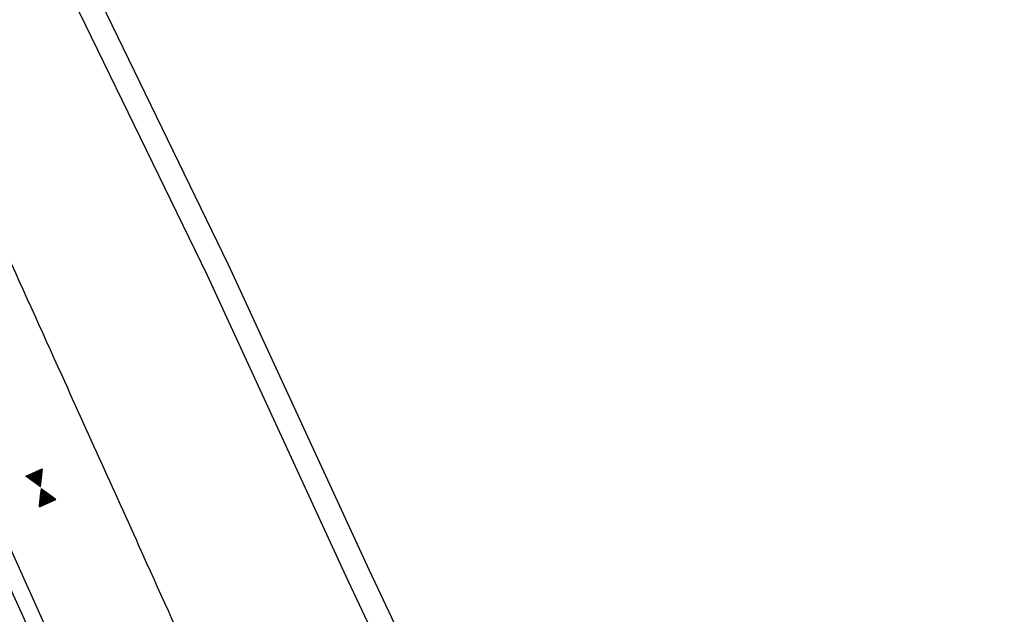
# Model space of a CAD drawing. Extents: x 450316 to 454644, y 428795 to 436505.
# Tile 231 of 256: x 450967 to 451092, y 435543 to 435619. Entities that reach past the tile are written whole.
import ezdxf

# ---------------------------------------------------------------- set-up
doc = ezdxf.new("R2010")
doc.units = 0
doc.header["$LTSCALE"] = 2
doc.header["$MEASUREMENT"] = 0
doc.linetypes.add('ACHSE', pattern=[5.5, 4, -0.5, 0.5, -0.5])
doc.linetypes.add('AUSGEZOGEN', pattern=[0])
doc.layers.get('0').update_dxf_attribs({"linetype": 'CONTINUOUS'})
for name, color, linetype in [('ACHSETOP', 1, 'ACHSE'), ('FBR', 8, 'CONTINUOUS'), ('GEF', 1, 'AUSGEZOGEN')]:
    doc.layers.add(name, color=color, linetype=linetype)

# ---------------------------------------------------------------- blocks, each defined once
blk = doc.blocks.new('*X36')
at = {"color": 0}
for p, q in [((379.636, 182.407), (379.645, 182.415)), ((379.64, 182.401), (379.654, 182.415)), ((379.643, 182.395), (379.663, 182.415)), ((379.646, 182.39), (379.672, 182.415)), ((379.649, 182.384), (379.68, 182.415)), ((379.653, 182.379), (379.689, 182.415)), ((379.656, 182.373), (379.698, 182.415)), ((379.659, 182.367), (379.707, 182.415)), ((379.662, 182.362), (379.716, 182.415)), ((379.665, 182.356), (379.725, 182.415)), ((379.669, 182.351), (379.733, 182.415)), ((379.672, 182.345), (379.742, 182.415)), ((379.675, 182.339), (379.751, 182.415)), ((379.678, 182.334), (379.76, 182.415)), ((379.682, 182.328), (379.769, 182.415)), ((379.685, 182.323), (379.778, 182.415)), ((379.688, 182.317), (379.786, 182.415)), ((379.691, 182.311), (379.795, 182.415)), ((379.695, 182.306), (379.804, 182.415)), ((379.698, 182.3), (379.813, 182.415)), ((379.701, 182.295), (379.822, 182.415)), ((379.704, 182.289), (379.831, 182.415)), ((379.708, 182.283), (379.839, 182.415)), ((379.711, 182.278), (379.848, 182.415)), ((379.714, 182.272), (379.857, 182.415)), ((379.717, 182.267), (379.866, 182.415)), ((379.72, 182.261), (379.875, 182.415)), ((379.724, 182.255), (379.884, 182.415)), ((379.727, 182.25), (379.892, 182.415)), ((379.73, 182.244), (379.901, 182.415)), ((379.733, 182.239), (379.91, 182.415)), ((379.737, 182.233), (379.919, 182.415)), ((379.74, 182.227), (379.928, 182.415)), ((379.743, 182.222), (379.937, 182.415)), ((379.746, 182.216), (379.946, 182.415)), ((379.75, 182.21), (379.954, 182.415)), ((379.753, 182.205), (379.963, 182.415)), ((379.756, 182.199), (379.972, 182.415)), ((379.759, 182.194), (379.981, 182.415)), ((379.763, 182.188), (379.99, 182.415)), ((379.766, 182.182), (379.999, 182.415)), ((379.769, 182.177), (380.007, 182.415)), ((379.772, 182.171), (380.016, 182.415)), ((379.775, 182.166), (380.025, 182.415)), ((379.779, 182.16), (380.034, 182.415)), ((379.782, 182.154), (380.043, 182.415)), ((379.785, 182.149), (380.052, 182.415)), ((379.788, 182.143), (380.06, 182.415)), ((379.792, 182.138), (380.069, 182.415)), ((379.795, 182.132), (380.078, 182.415)), ((379.798, 182.126), (380.087, 182.415)), ((379.801, 182.121), (380.096, 182.415)), ((379.805, 182.115), (380.105, 182.415)), ((379.808, 182.11), (380.113, 182.415)), ((379.811, 182.104), (380.122, 182.415)), ((379.814, 182.098), (380.131, 182.415)), ((379.818, 182.093), (380.14, 182.415)), ((379.821, 182.087), (380.149, 182.415)), ((379.824, 182.082), (380.158, 182.415)), ((379.827, 182.076), (380.166, 182.415)), ((379.83, 182.07), (380.175, 182.415)), ((379.834, 182.065), (380.184, 182.415)), ((379.837, 182.059), (380.193, 182.415)), ((379.84, 182.054), (380.202, 182.415)), ((379.843, 182.048), (380.211, 182.415)), ((379.847, 182.042), (380.22, 182.415)), ((379.85, 182.037), (380.228, 182.415)), ((379.853, 182.031), (380.237, 182.415)), ((379.856, 182.026), (380.246, 182.415)), ((379.86, 182.02), (380.255, 182.415)), ((379.863, 182.014), (380.264, 182.415)), ((379.866, 182.009), (380.273, 182.415)), ((379.869, 182.003), (380.281, 182.415)), ((379.873, 181.998), (380.29, 182.415)), ((379.876, 181.992), (380.299, 182.415)), ((379.879, 181.986), (380.308, 182.415)), ((379.882, 181.981), (380.317, 182.415)), ((379.885, 181.975), (380.326, 182.415)), ((379.889, 181.97), (380.334, 182.415)), ((379.892, 181.964), (380.343, 182.415)), ((379.895, 181.958), (380.352, 182.415)), ((379.898, 181.953), (380.361, 182.415)), ((379.902, 181.947), (380.37, 182.415)), ((379.905, 181.942), (380.379, 182.415)), ((379.908, 181.936), (380.387, 182.415)), ((379.911, 181.93), (380.396, 182.415)), ((379.915, 181.925), (380.405, 182.415)), ((379.918, 181.919), (380.414, 182.415)), ((379.921, 181.914), (380.423, 182.415)), ((379.924, 181.908), (380.432, 182.415)), ((379.928, 181.902), (380.44, 182.415)), ((379.931, 181.897), (380.449, 182.415)), ((379.934, 181.891), (380.458, 182.415)), ((379.937, 181.885), (380.467, 182.415)), ((379.94, 181.88), (380.476, 182.415)), ((379.944, 181.874), (380.485, 182.415)), ((379.947, 181.869), (380.494, 182.415)), ((379.95, 181.863), (380.502, 182.415)), ((379.953, 181.857), (380.511, 182.415)), ((379.957, 181.852), (380.52, 182.415)), ((379.96, 181.846), (380.529, 182.415)), ((379.963, 181.841), (380.538, 182.415)), ((379.966, 181.835), (380.547, 182.415)), ((379.97, 181.829), (380.555, 182.415)), ((379.973, 181.824), (380.564, 182.415)), ((379.976, 181.818), (380.573, 182.415)), ((379.979, 181.813), (380.582, 182.415)), ((379.983, 181.807), (380.591, 182.415)), ((379.986, 181.801), (380.6, 182.415)), ((379.989, 181.796), (380.608, 182.415)), ((379.992, 181.79), (380.617, 182.415)), ((379.995, 181.785), (380.626, 182.415)), ((379.999, 181.779), (380.635, 182.415)), ((380.002, 181.773), (380.644, 182.415)), ((380.005, 181.768), (380.653, 182.415)), ((380.008, 181.762), (380.661, 182.415)), ((380.012, 181.757), (380.67, 182.415)), ((380.015, 181.751), (380.679, 182.415)), ((380.018, 181.745), (380.688, 182.415)), ((380.021, 181.74), (380.697, 182.415)), ((380.025, 181.734), (380.706, 182.415)), ((380.028, 181.729), (380.714, 182.415)), ((380.031, 181.723), (380.723, 182.415)), ((380.034, 181.717), (380.732, 182.415)), ((380.038, 181.712), (380.741, 182.415)), ((380.041, 181.706), (380.75, 182.415)), ((380.044, 181.701), (380.759, 182.415)), ((380.047, 181.695), (380.768, 182.415)), ((380.05, 181.689), (380.776, 182.415)), ((380.054, 181.684), (380.785, 182.415)), ((380.057, 181.678), (380.794, 182.415)), ((380.06, 181.673), (380.803, 182.415)), ((380.063, 181.667), (380.812, 182.415)), ((380.067, 181.661), (380.821, 182.415)), ((380.07, 181.656), (380.829, 182.415)), ((380.073, 181.65), (380.838, 182.415)), ((380.076, 181.645), (380.847, 182.415)), ((380.08, 181.639), (380.856, 182.415)), ((380.083, 181.633), (380.865, 182.415)), ((380.086, 181.628), (380.874, 182.415)), ((380.089, 181.622), (380.882, 182.415)), ((380.093, 181.617), (380.891, 182.415)), ((380.096, 181.611), (380.9, 182.415)), ((380.099, 181.605), (380.909, 182.415)), ((380.102, 181.6), (380.918, 182.415)), ((380.105, 181.594), (380.927, 182.415)), ((380.109, 181.588), (380.935, 182.415)), ((380.112, 181.583), (380.944, 182.415)), ((380.115, 181.577), (380.953, 182.415)), ((380.118, 181.572), (380.962, 182.415)), ((380.122, 181.566), (380.971, 182.415)), ((380.125, 181.56), (380.98, 182.415)), ((380.128, 181.555), (380.988, 182.415)), ((380.131, 181.549), (380.997, 182.415)), ((380.135, 181.544), (381.006, 182.415)), ((380.138, 181.538), (381.015, 182.415)), ((380.141, 181.532), (381.024, 182.415)), ((380.144, 181.527), (381.033, 182.415)), ((380.148, 181.521), (381.042, 182.415)), ((380.151, 181.516), (381.05, 182.415)), ((380.154, 181.51), (381.059, 182.415)), ((380.157, 181.504), (381.068, 182.415)), ((380.16, 181.499), (381.077, 182.415)), ((380.164, 181.493), (381.086, 182.415)), ((380.167, 181.488), (381.095, 182.415)), ((380.17, 181.482), (381.103, 182.415)), ((380.173, 181.476), (381.112, 182.415)), ((380.177, 181.471), (381.121, 182.415)), ((380.18, 181.465), (381.13, 182.415)), ((380.183, 181.46), (381.139, 182.415)), ((380.186, 181.454), (381.148, 182.415)), ((380.19, 181.448), (381.156, 182.415)), ((380.193, 181.443), (381.165, 182.415)), ((380.196, 181.437), (381.174, 182.415)), ((380.199, 181.432), (381.183, 182.415)), ((380.203, 181.426), (381.192, 182.415)), ((380.206, 181.42), (381.201, 182.415)), ((380.209, 181.415), (381.209, 182.415)), ((380.212, 181.409), (381.218, 182.415)), ((380.215, 181.404), (381.227, 182.415)), ((380.219, 181.398), (381.236, 182.415)), ((380.222, 181.392), (381.245, 182.415)), ((380.225, 181.387), (381.254, 182.415)), ((380.228, 181.381), (381.262, 182.415)), ((380.232, 181.376), (381.271, 182.415)), ((380.235, 181.37), (381.28, 182.415)), ((380.238, 181.364), (381.289, 182.415)), ((380.241, 181.359), (381.298, 182.415)), ((380.245, 181.353), (381.307, 182.415)), ((380.248, 181.348), (381.316, 182.415)), ((380.251, 181.342), (381.324, 182.415)), ((380.254, 181.336), (381.333, 182.415)), ((380.258, 181.331), (381.342, 182.415)), ((380.261, 181.325), (381.351, 182.415)), ((380.27, 181.308), (381.344, 182.382)), ((380.274, 181.303), (381.332, 182.361)), ((380.277, 181.297), (381.32, 182.34)), ((380.28, 181.292), (381.308, 182.32)), ((380.283, 181.286), (381.296, 182.299)), ((380.287, 181.28), (381.284, 182.278)), ((380.29, 181.275), (381.272, 182.257)), ((380.293, 181.269), (381.26, 182.236)), ((380.296, 181.263), (381.248, 182.215)), ((380.3, 181.258), (381.236, 182.194)), ((380.303, 181.252), (381.224, 182.173)), ((380.306, 181.247), (381.212, 182.152)), ((380.309, 181.241), (381.2, 182.131)), ((380.313, 181.235), (381.187, 182.11)), ((380.316, 181.23), (381.175, 182.089)), ((380.319, 181.224), (381.163, 182.069)), ((380.322, 181.219), (381.151, 182.048)), ((380.325, 181.213), (381.139, 182.027)), ((380.329, 181.207), (381.127, 182.006)), ((380.332, 181.202), (381.115, 181.985)), ((380.335, 181.196), (381.103, 181.964)), ((380.338, 181.191), (381.091, 181.943)), ((380.342, 181.185), (381.079, 181.922)), ((380.345, 181.179), (381.067, 181.901)), ((380.348, 181.174), (381.055, 181.88)), ((380.351, 181.168), (381.043, 181.859)), ((380.355, 181.163), (381.031, 181.839)), ((380.358, 181.157), (381.018, 181.818)), ((380.361, 181.151), (381.006, 181.797)), ((380.364, 181.146), (380.994, 181.776)), ((380.368, 181.14), (380.982, 181.755)), ((380.371, 181.135), (380.97, 181.734)), ((380.374, 181.129), (380.958, 181.713)), ((380.377, 181.123), (380.946, 181.692)), ((380.38, 181.118), (380.934, 181.671)), ((380.384, 181.112), (380.922, 181.65)), ((380.387, 181.107), (380.91, 181.629)), ((380.39, 181.101), (380.898, 181.608)), ((380.393, 181.095), (380.886, 181.588)), ((380.397, 181.09), (380.874, 181.567)), ((380.4, 181.084), (380.861, 181.546)), ((380.403, 181.079), (380.849, 181.525)), ((380.406, 181.073), (380.837, 181.504)), ((380.41, 181.067), (380.825, 181.483)), ((380.413, 181.062), (380.813, 181.462)), ((380.416, 181.056), (380.801, 181.441)), ((380.419, 181.051), (380.789, 181.42)), ((380.423, 181.045), (380.777, 181.399)), ((380.426, 181.039), (380.765, 181.378)), ((380.429, 181.034), (380.753, 181.358)), ((380.432, 181.028), (380.741, 181.337)), ((380.435, 181.023), (380.729, 181.316)), ((379.798, 179.457), (380.685, 180.344)), ((379.81, 179.478), (380.682, 180.349)), ((379.822, 179.499), (380.678, 180.355)), ((379.834, 179.519), (380.675, 180.361)), ((379.846, 179.54), (380.672, 180.366)), ((379.858, 179.561), (380.669, 180.372)), ((379.87, 179.582), (380.665, 180.378)), ((379.882, 179.603), (380.662, 180.383)), ((379.894, 179.624), (380.659, 180.389)), ((379.906, 179.645), (380.656, 180.394)), ((379.919, 179.666), (380.653, 180.4)), ((379.931, 179.687), (380.649, 180.406)), ((379.943, 179.708), (380.646, 180.411)), ((379.955, 179.729), (380.643, 180.417)), ((379.967, 179.75), (380.64, 180.422)), ((379.979, 179.77), (380.636, 180.428)), ((379.991, 179.791), (380.633, 180.434)), ((380.003, 179.812), (380.63, 180.439)), ((380.015, 179.833), (380.627, 180.445)), ((380.027, 179.854), (380.623, 180.45)), ((380.039, 179.875), (380.62, 180.456)), ((380.051, 179.896), (380.617, 180.462)), ((380.063, 179.917), (380.614, 180.467)), ((380.075, 179.938), (380.61, 180.473)), ((380.088, 179.959), (380.607, 180.478)), ((380.1, 179.98), (380.604, 180.484)), ((380.112, 180), (380.601, 180.49)), ((380.124, 180.021), (380.598, 180.495)), ((380.136, 180.042), (380.594, 180.501)), ((380.148, 180.063), (380.591, 180.506)), ((380.16, 180.084), (380.588, 180.512)), ((380.172, 180.105), (380.585, 180.518)), ((380.184, 180.126), (380.581, 180.523)), ((380.196, 180.147), (380.578, 180.529)), ((380.208, 180.168), (380.575, 180.534)), ((380.22, 180.189), (380.572, 180.54)), ((380.232, 180.21), (380.568, 180.546)), ((380.245, 180.231), (380.565, 180.551)), ((380.257, 180.251), (380.562, 180.557)), ((380.269, 180.272), (380.559, 180.562)), ((380.281, 180.293), (380.555, 180.568)), ((380.293, 180.314), (380.552, 180.574)), ((380.305, 180.335), (380.549, 180.579)), ((380.317, 180.356), (380.546, 180.585)), ((380.329, 180.377), (380.543, 180.59)), ((380.341, 180.398), (380.539, 180.596)), ((380.353, 180.419), (380.536, 180.602)), ((380.365, 180.44), (380.533, 180.607)), ((380.377, 180.461), (380.53, 180.613)), ((380.389, 180.481), (380.526, 180.618)), ((380.401, 180.502), (380.523, 180.624)), ((380.414, 180.523), (380.52, 180.63)), ((380.426, 180.544), (380.517, 180.635)), ((380.438, 180.565), (380.513, 180.641)), ((380.439, 181.017), (380.717, 181.295)), ((380.442, 181.011), (380.705, 181.274)), ((380.445, 181.006), (380.692, 181.253)), ((380.448, 181), (380.68, 181.232)), ((380.45, 180.586), (380.51, 180.646)), ((380.452, 180.995), (380.668, 181.211)), ((380.455, 180.989), (380.656, 181.19)), ((380.458, 180.983), (380.644, 181.169)), ((380.461, 180.978), (380.632, 181.148)), ((380.462, 180.607), (380.507, 180.652)), ((380.465, 180.972), (380.62, 181.127)), ((380.468, 180.966), (380.608, 181.107)), ((380.471, 180.961), (380.596, 181.086)), ((380.474, 180.955), (380.584, 181.065)), ((380.474, 180.628), (380.504, 180.658)), ((380.478, 180.95), (380.572, 181.044)), ((380.481, 180.944), (380.56, 181.023)), ((380.484, 180.938), (380.548, 181.002)), ((380.486, 180.649), (380.5, 180.663)), ((380.487, 180.933), (380.535, 180.981)), ((380.49, 180.927), (380.523, 180.96)), ((380.494, 180.922), (380.511, 180.939)), ((379.629, 179.164), (380.73, 180.265)), ((379.641, 179.185), (380.727, 180.271)), ((379.642, 179.169), (380.733, 180.26)), ((379.651, 179.169), (380.737, 180.254)), ((379.653, 179.206), (380.724, 180.277)), ((379.66, 179.169), (380.74, 180.249)), ((379.665, 179.227), (380.72, 180.282)), ((379.669, 179.169), (380.743, 180.243)), ((379.677, 179.248), (380.717, 180.288)), ((379.678, 179.169), (380.746, 180.237)), ((379.686, 179.169), (380.75, 180.232)), ((379.689, 179.269), (380.714, 180.293)), ((379.695, 179.169), (380.753, 180.226)), ((379.701, 179.289), (380.711, 180.299)), ((379.704, 179.169), (380.756, 180.221)), ((379.713, 179.31), (380.708, 180.305)), ((379.713, 179.169), (380.759, 180.215)), ((379.722, 179.169), (380.763, 180.209)), ((379.725, 179.331), (380.704, 180.31)), ((379.731, 179.169), (380.766, 180.204)), ((379.737, 179.352), (380.701, 180.316)), ((379.739, 179.169), (380.769, 180.198)), ((379.748, 179.169), (380.772, 180.193)), ((379.749, 179.373), (380.698, 180.321)), ((379.757, 179.169), (380.775, 180.187)), ((379.762, 179.394), (380.695, 180.327)), ((379.766, 179.169), (380.779, 180.181)), ((379.774, 179.415), (380.691, 180.333)), ((379.775, 179.169), (380.782, 180.176)), ((379.784, 179.169), (380.785, 180.17)), ((379.786, 179.436), (380.688, 180.338)), ((379.792, 179.169), (380.788, 180.165)), ((379.801, 179.169), (380.792, 180.159)), ((379.81, 179.169), (380.795, 180.153)), ((379.819, 179.169), (380.798, 180.148)), ((379.828, 179.169), (380.801, 180.142)), ((379.837, 179.169), (380.805, 180.137)), ((379.845, 179.169), (380.808, 180.131)), ((379.854, 179.169), (380.811, 180.125)), ((379.863, 179.169), (380.814, 180.12)), ((379.872, 179.169), (380.818, 180.114)), ((379.881, 179.169), (380.821, 180.109)), ((379.89, 179.169), (380.824, 180.103)), ((379.899, 179.169), (380.827, 180.097)), ((379.907, 179.169), (380.83, 180.092)), ((379.916, 179.169), (380.834, 180.086)), ((379.925, 179.169), (380.837, 180.081)), ((379.934, 179.169), (380.84, 180.075)), ((379.943, 179.169), (380.843, 180.069)), ((379.952, 179.169), (380.847, 180.064)), ((379.96, 179.169), (380.85, 180.058)), ((379.969, 179.169), (380.853, 180.052)), ((379.978, 179.169), (380.856, 180.047)), ((379.987, 179.169), (380.86, 180.041)), ((379.996, 179.169), (380.863, 180.036)), ((380.005, 179.169), (380.866, 180.03)), ((380.013, 179.169), (380.869, 180.024)), ((380.022, 179.169), (380.873, 180.019)), ((380.031, 179.169), (380.876, 180.013)), ((380.04, 179.169), (380.879, 180.008)), ((380.049, 179.169), (380.882, 180.002)), ((380.058, 179.169), (380.885, 179.996)), ((380.066, 179.169), (380.889, 179.991)), ((380.075, 179.169), (380.892, 179.985)), ((380.084, 179.169), (380.895, 179.98)), ((380.093, 179.169), (380.898, 179.974)), ((380.102, 179.169), (380.902, 179.968)), ((380.111, 179.169), (380.905, 179.963)), ((380.119, 179.169), (380.908, 179.957)), ((380.128, 179.169), (380.911, 179.952)), ((380.137, 179.169), (380.915, 179.946)), ((380.146, 179.169), (380.918, 179.94)), ((380.155, 179.169), (380.921, 179.935)), ((380.164, 179.169), (380.924, 179.929)), ((380.173, 179.169), (380.928, 179.924)), ((380.181, 179.169), (380.931, 179.918)), ((380.19, 179.169), (380.934, 179.912)), ((380.199, 179.169), (380.937, 179.907)), ((380.208, 179.169), (380.94, 179.901)), ((380.217, 179.169), (380.944, 179.896)), ((380.226, 179.169), (380.947, 179.89)), ((380.234, 179.169), (380.95, 179.884)), ((380.243, 179.169), (380.953, 179.879)), ((380.252, 179.169), (380.957, 179.873)), ((380.261, 179.169), (380.96, 179.868)), ((380.27, 179.169), (380.963, 179.862)), ((380.279, 179.169), (380.966, 179.856)), ((380.287, 179.169), (380.97, 179.851)), ((380.296, 179.169), (380.973, 179.845)), ((380.305, 179.169), (380.976, 179.84)), ((380.314, 179.169), (380.979, 179.834)), ((380.323, 179.169), (380.983, 179.828)), ((380.332, 179.169), (380.986, 179.823)), ((380.34, 179.169), (380.989, 179.817)), ((380.349, 179.169), (380.992, 179.812)), ((380.358, 179.169), (380.995, 179.806)), ((380.367, 179.169), (380.999, 179.8)), ((380.376, 179.169), (381.002, 179.795)), ((380.385, 179.169), (381.005, 179.789)), ((380.394, 179.169), (381.008, 179.784)), ((380.402, 179.169), (381.012, 179.778)), ((380.411, 179.169), (381.015, 179.772)), ((380.42, 179.169), (381.018, 179.767)), ((380.429, 179.169), (381.021, 179.761)), ((380.438, 179.169), (381.025, 179.756)), ((380.447, 179.169), (381.028, 179.75)), ((380.455, 179.169), (381.031, 179.744)), ((380.464, 179.169), (381.034, 179.739)), ((380.473, 179.169), (381.038, 179.733)), ((380.482, 179.169), (381.041, 179.727)), ((380.491, 179.169), (381.044, 179.722)), ((380.5, 179.169), (381.047, 179.716)), ((380.508, 179.169), (381.05, 179.711)), ((380.517, 179.169), (381.054, 179.705)), ((380.526, 179.169), (381.057, 179.699)), ((380.535, 179.169), (381.06, 179.694)), ((380.544, 179.169), (381.063, 179.688)), ((380.553, 179.169), (381.067, 179.683)), ((380.561, 179.169), (381.07, 179.677)), ((380.57, 179.169), (381.073, 179.671)), ((380.579, 179.169), (381.076, 179.666)), ((380.588, 179.169), (381.08, 179.66)), ((380.597, 179.169), (381.083, 179.655)), ((380.606, 179.169), (381.086, 179.649)), ((380.614, 179.169), (381.089, 179.643)), ((380.623, 179.169), (381.093, 179.638)), ((380.632, 179.169), (381.096, 179.632)), ((380.641, 179.169), (381.099, 179.627)), ((380.65, 179.169), (381.102, 179.621)), ((380.659, 179.169), (381.105, 179.615)), ((380.668, 179.169), (381.109, 179.61)), ((380.676, 179.169), (381.112, 179.604)), ((380.685, 179.169), (381.115, 179.599)), ((380.694, 179.169), (381.118, 179.593)), ((380.703, 179.169), (381.122, 179.587)), ((380.712, 179.169), (381.125, 179.582)), ((380.721, 179.169), (381.128, 179.576)), ((380.729, 179.169), (381.131, 179.571)), ((380.738, 179.169), (381.135, 179.565)), ((380.747, 179.169), (381.138, 179.559)), ((380.756, 179.169), (381.141, 179.554)), ((380.765, 179.169), (381.144, 179.548)), ((380.774, 179.169), (381.148, 179.543)), ((380.782, 179.169), (381.151, 179.537)), ((380.791, 179.169), (381.154, 179.531)), ((380.8, 179.169), (381.157, 179.526)), ((380.809, 179.169), (381.16, 179.52)), ((380.818, 179.169), (381.164, 179.515)), ((380.827, 179.169), (381.167, 179.509)), ((380.835, 179.169), (381.17, 179.503)), ((380.844, 179.169), (381.173, 179.498)), ((380.853, 179.169), (381.177, 179.492)), ((380.862, 179.169), (381.18, 179.487)), ((380.871, 179.169), (381.183, 179.481)), ((380.88, 179.169), (381.186, 179.475)), ((380.888, 179.169), (381.19, 179.47)), ((380.897, 179.169), (381.193, 179.464)), ((380.906, 179.169), (381.196, 179.459)), ((380.915, 179.169), (381.199, 179.453)), ((380.924, 179.169), (381.203, 179.447)), ((380.933, 179.169), (381.206, 179.442)), ((380.942, 179.169), (381.209, 179.436)), ((380.95, 179.169), (381.212, 179.43)), ((380.959, 179.169), (381.215, 179.425)), ((380.968, 179.169), (381.219, 179.419)), ((380.977, 179.169), (381.222, 179.414)), ((380.986, 179.169), (381.225, 179.408)), ((380.995, 179.169), (381.228, 179.402)), ((381.003, 179.169), (381.232, 179.397)), ((381.012, 179.169), (381.235, 179.391)), ((381.021, 179.169), (381.238, 179.386)), ((381.03, 179.169), (381.241, 179.38)), ((381.039, 179.169), (381.245, 179.374)), ((381.048, 179.169), (381.248, 179.369)), ((381.056, 179.169), (381.251, 179.363)), ((381.065, 179.169), (381.254, 179.358)), ((381.074, 179.169), (381.258, 179.352)), ((381.083, 179.169), (381.261, 179.346)), ((381.092, 179.169), (381.264, 179.341)), ((381.101, 179.169), (381.267, 179.335)), ((381.109, 179.169), (381.27, 179.33)), ((381.118, 179.169), (381.274, 179.324)), ((381.127, 179.169), (381.277, 179.318)), ((381.136, 179.169), (381.28, 179.313)), ((381.145, 179.169), (381.283, 179.307)), ((381.154, 179.169), (381.287, 179.302)), ((381.162, 179.169), (381.29, 179.296)), ((381.171, 179.169), (381.293, 179.29)), ((381.18, 179.169), (381.296, 179.285)), ((381.189, 179.169), (381.3, 179.279)), ((381.198, 179.169), (381.303, 179.274)), ((381.207, 179.169), (381.306, 179.268)), ((381.216, 179.169), (381.309, 179.262)), ((381.224, 179.169), (381.313, 179.257)), ((381.233, 179.169), (381.316, 179.251)), ((381.242, 179.169), (381.319, 179.246)), ((381.251, 179.169), (381.322, 179.24)), ((381.26, 179.169), (381.325, 179.234)), ((381.269, 179.169), (381.329, 179.229)), ((381.277, 179.169), (381.332, 179.223)), ((381.286, 179.169), (381.335, 179.218)), ((381.295, 179.169), (381.338, 179.212)), ((381.304, 179.169), (381.342, 179.206)), ((381.313, 179.169), (381.345, 179.201)), ((381.322, 179.169), (381.348, 179.195)), ((381.33, 179.169), (381.351, 179.19)), ((381.339, 179.169), (381.355, 179.184)), ((381.348, 179.169), (381.358, 179.178))]:
    blk.add_line(p, q, dxfattribs=at)
blk = doc.blocks.new('TIEFP')
at = {"color": 0}
for points in [[(0, 0.15), (-1.13, 2.12), (1.14, 2.12)], [(0, -0.17), (-1.13, -2.14), (1.14, -2.14)]]:
    blk.add_lwpolyline(points, close=True, dxfattribs=at)
at = {"color": 0, "xscale": 1.311372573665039, "yscale": 1.311372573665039, "zscale": 1.311372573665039}
blk.add_blockref('*X36', (-498.97, -237.1), dxfattribs=at)

msp = doc.modelspace()

# ---------------------------------------------------------------- linework, layer by layer
at = {"layer": 'ACHSETOP'}
msp.add_lwpolyline([(450929.94, 435625.06), (450940.23, 435602.27), (450950.51, 435579.49), (450960.8, 435556.7), (450971.08, 435533.91), (450981.37, 435511.13), (450991.65, 435488.34), (451001.94, 435465.55), (451012.22, 435442.77), (451022.51, 435419.98), (451032.79, 435397.2), (451040.76, 435379.56), (451043.09, 435374.41), (451053.65, 435351.76), (451064.6, 435329.28), (451075.93, 435307)], dxfattribs=at)
at = {"layer": 'FBR', "flags": 128}
for points in [[(450931.02, 435664.25, 0), (450939.29, 435645.95, 0.000057)], [(451603.01, 434662.96, 0.000001), (451617.47, 434646.37, 0.000004)], [(450949.14, 435624.17, -0.000729), (450953.95, 435613.48, 0.000628), (450959.53, 435601.07, 0.000055), (450964.03, 435591.09, 0.000032), (450971.87, 435573.73, 0.0001), (450977.27, 435561.79, -0.000091), (450982.66, 435549.85, -0.001125), (450989.9, 435533.72, 0.001066), (450997.54, 435516.71, 0.000483), (451003.34, 435503.89, -0.000553), (451008.41, 435492.67, -0.000156), (451012.66, 435483.25, 0.000191), (451016.9, 435473.84, 0.00034), (451022.53, 435461.38, -0.000405)]]:
    msp.add_lwpolyline(points, format="xyb", dxfattribs=at)
msp.add_lwpolyline([(450905.92, 435683.31), (450946.05, 435594.37), (450958.06, 435567.82), (450975.75, 435528.53), (450984.2, 435509.84), (450994.92, 435485.96), (451013.03, 435445.9), (451017.56, 435435.79), (451027.18, 435414.4), (451036.4, 435394.03), (451047.62, 435369.46), (451058.4, 435346.64), (451069.5, 435324.06)], dxfattribs=at)
at = {"layer": 'FBR'}
msp.add_lwpolyline([(451201.34, 435307.09), (451172.62, 435336.46), (451140.47, 435369.48), (451109.83, 435400.72), (451085.47, 435427.63), (451075.39, 435440.16), (451071.96, 435444.26), (451066.39, 435450.05, -0.014338), (451062.09, 435453.78, -0.014338), (451058.02, 435457.74, -0.012631), (451054.62, 435461.42, -0.012631), (451051.41, 435465.27), (451040.97, 435484.7), (451030.88, 435506.69), (451010.99, 435548.92), (450993.08, 435587.75), (450969.84, 435635.64)], format="xyb", dxfattribs=at)
msp.add_lwpolyline([(450967.12, 435634.29), (450990.34, 435586.45), (451008.24, 435547.64), (451028.13, 435505.41), (451038.25, 435483.34), (451048.74, 435463.83), (451050.1, 435460.1), (451060.74, 435449.51), (451064.27, 435448.01), (451069.77, 435442.3), (451073.11, 435438.29), (451083.23, 435425.72), (451107.69, 435398.71), (451138.37, 435367.42), (451170.52, 435334.41), (451199.25, 435305.02)], dxfattribs=at)

# ---------------------------------------------------------------- block references
at = {"layer": 'GEF', "rotation": 23.63035227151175}
msp.add_blockref('TIEFP', (450969.21, 435559.43), dxfattribs=at)

doc.saveas('drawing.dxf')
